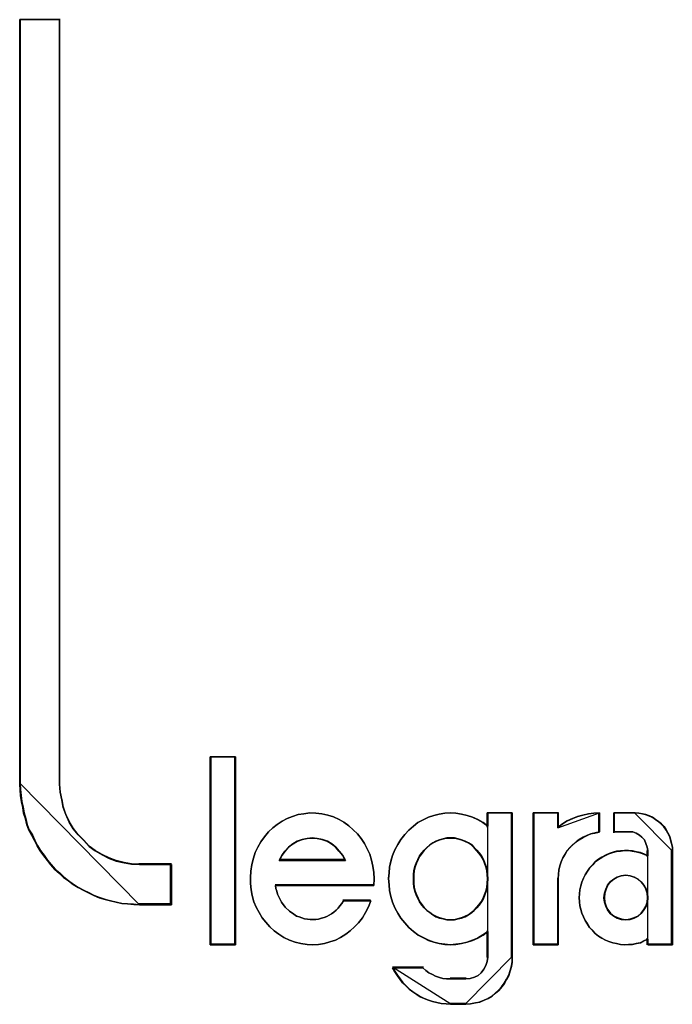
# Model space of a CAD drawing. Header units: millimetres. Extents: x 203 to 3426, y 719 to 2381.
# Tile 60 of 185: x 2544.286 to 2545.127, y 1113.158 to 1114.426. Entities that reach past the tile are written whole.
import ezdxf

# ---------------------------------------------------------------- set-up
doc = ezdxf.new("R2010")
doc.units = ezdxf.units.MM
doc.layers.add('45', color=7, linetype='Continuous')

# ---------------------------------------------------------------- blocks, each defined once
blk = doc.blocks.new('ON300 T1+T2 - 4P')
at = {"layer": '45', "color": 7}
for points in [[(20.954292, -19.73709), (20.954292, -20.238097), (20.555493, -20.238097), (20.484474, -20.232592), (20.407992, -20.227086), (20.336973, -20.221581), (20.265954, -20.205064), (20.194935, -20.188547), (20.129379, -20.17203), (20.052897, -20.150008), (19.987341, -20.12248), (19.921785, -20.089447), (19.861692, -20.061919), (19.790673, -20.02338), (19.73058, -19.984841), (19.670487, -19.940796), (19.610394, -19.896751), (19.561227, -19.847201), (19.501134, -19.797651), (19.451967, -19.742595), (19.408263, -19.687539), (19.364559, -19.626978), (19.320855, -19.566417), (19.282614, -19.505855), (19.249836, -19.439788), (19.217058, -19.373722), (19.178817, -19.307655), (19.151502, -19.241588), (19.135113, -19.170015), (19.113261, -19.098443), (19.102335, -19.02687), (19.085946, -18.955298), (19.07502, -18.883725), (19.069557, -18.806647), (19.064094, -18.735074), (19.064094, -9.221436), (19.561227, -9.221436), (19.561227, -18.735074), (19.56669, -18.834175), (19.588542, -18.933275), (19.604931, -19.02687), (19.637709, -19.114959), (19.681413, -19.208554), (19.73058, -19.291138), (19.790673, -19.368216), (19.861692, -19.439788), (19.927248, -19.511361), (20.00373, -19.566417), (20.091138, -19.615967), (20.178546, -19.660012), (20.265954, -19.693045), (20.364288, -19.715067), (20.457159, -19.731584), (20.555493, -19.73709), (20.954292, -19.73709)], [(19.064094, -9.221436), (19.064094, -18.736397), (19.064094, -9.221436)], [(19.064094, -9.221436), (19.569341, -9.221436), (19.064094, -9.221436)], [(19.558591, -9.221436), (19.558591, -18.736397), (19.558591, -9.221436)], [(21.753371, -18.395101), (21.753371, -20.737467), (21.438039, -20.737467), (21.438039, -18.395101), (21.753371, -18.395101)], [(21.438039, -18.395101), (21.438039, -20.737467), (21.438039, -18.395101)], [(21.438039, -18.395101), (21.753371, -18.395101), (21.438039, -18.395101)], [(21.753371, -20.737467), (21.753371, -18.395101), (21.438039, -18.395101), (21.438039, -20.737467), (21.753371, -20.737467)], [(21.747996, -20.733874), (21.747996, -18.40049), (21.443414, -18.40049), (21.443414, -20.733874), (21.747996, -20.733874)], [(21.742621, -18.395101), (21.742621, -20.737467), (21.742621, -18.395101)], [(19.064094, -18.725619), (19.069567, -18.797642), (19.075041, -18.875205), (19.085987, -18.947228), (19.102408, -19.01925), (19.113355, -19.091273), (19.135248, -19.163296), (19.151668, -19.235319), (19.179036, -19.301801), (19.217349, -19.368284), (19.25019, -19.434766), (19.28303, -19.501249), (19.321344, -19.562191), (19.365132, -19.623134), (19.408919, -19.684076), (19.452706, -19.739478), (19.501967, -19.79488), (19.562174, -19.844742), (19.611435, -19.894604), (19.671643, -19.938926), (19.73185, -19.983247), (19.792058, -20.022029), (19.863212, -20.06081), (19.92342, -20.088512), (19.989101, -20.121753), (20.054782, -20.149454), (20.131409, -20.171615), (20.19709, -20.188235), (20.268245, -20.204856), (20.339399, -20.221477), (20.410553, -20.227017), (20.487181, -20.232557), (20.558336, -20.238097), (19.064094, -18.725619)], [(22.829566, -19.104927), (22.900679, -19.121529), (22.971793, -19.143665), (23.042906, -19.176869), (23.103079, -19.210074), (23.163252, -19.254346), (23.217955, -19.304152), (23.272658, -19.353959), (23.31642, -19.414833), (23.360182, -19.475707), (23.393004, -19.542116), (23.425825, -19.608524), (23.447706, -19.680466), (23.464117, -19.757943), (23.475058, -19.835419), (23.480528, -19.912896), (23.475058, -19.995906), (22.249717, -19.995906), (22.255187, -20.034644), (22.266128, -20.067849), (22.277068, -20.106587), (22.293479, -20.139791), (22.326301, -20.206199), (22.370063, -20.267074), (22.424765, -20.31688), (22.479468, -20.355618), (22.51229, -20.377754), (22.545111, -20.388823), (22.577933, -20.399891), (22.610755, -20.410959), (22.649047, -20.416493), (22.681868, -20.422027), (22.72016, -20.422027), (22.752982, -20.422027), (22.785803, -20.416493), (22.824095, -20.405425), (22.856917, -20.394357), (22.889739, -20.383289), (22.91709, -20.366686), (22.949912, -20.350084), (22.977263, -20.327948), (23.004614, -20.305812), (23.031966, -20.278142), (23.053847, -20.250472), (23.075728, -20.222802), (23.097609, -20.189597), (23.436766, -20.189597), (23.409414, -20.26154), (23.371122, -20.333482), (23.332831, -20.399891), (23.283598, -20.460765), (23.234366, -20.510571), (23.179663, -20.560378), (23.12496, -20.60465), (23.059317, -20.643388), (22.999144, -20.676592), (22.92803, -20.698728), (22.862387, -20.720864), (22.785803, -20.731933), (22.71469, -20.737467), (22.643576, -20.731933), (22.566993, -20.720864), (22.495879, -20.704262), (22.424765, -20.676592), (22.353652, -20.643388), (22.293479, -20.60465), (22.233306, -20.560378), (22.178603, -20.510571), (22.129371, -20.455231), (22.085609, -20.399891), (22.047317, -20.333482), (22.009025, -20.267074), (21.981674, -20.200665), (21.959792, -20.123189), (21.948852, -20.051247), (21.937911, -19.97377), (21.937911, -19.896294), (21.943382, -19.818817), (21.954322, -19.735807), (21.976203, -19.65833), (21.998084, -19.586388), (22.030906, -19.519979), (22.069198, -19.453571), (22.11296, -19.392697), (22.162192, -19.331822), (22.216895, -19.282016), (22.271598, -19.237744), (22.331771, -19.199006), (22.397414, -19.165801), (22.463057, -19.138131), (22.534171, -19.115995), (22.605284, -19.104927), (22.676398, -19.093859), (22.752982, -19.099393), (22.829566, -19.104927)], [(22.829566, -19.104927), (22.752982, -19.099393), (22.676398, -19.093859), (22.605284, -19.104927), (22.534171, -19.115995), (22.463057, -19.138131), (22.397414, -19.165801), (22.331771, -19.199006), (22.271598, -19.237744), (22.216895, -19.282016), (22.162192, -19.331822), (22.11296, -19.392697), (22.069198, -19.453571), (22.030906, -19.519979), (21.998084, -19.586388), (21.976203, -19.65833), (21.954322, -19.735807), (21.943382, -19.818817), (21.937911, -19.896294), (21.937911, -19.97377), (21.948852, -20.051247), (21.959792, -20.123189), (21.981674, -20.200665), (22.009025, -20.267074), (22.047317, -20.333482), (22.085609, -20.399891), (22.129371, -20.455231), (22.178603, -20.510571), (22.233306, -20.560378), (22.293479, -20.60465), (22.353652, -20.643388), (22.424765, -20.676592), (22.495879, -20.704262), (22.566993, -20.720864), (22.643576, -20.731933), (22.71469, -20.737467), (22.785803, -20.731933), (22.862387, -20.720864), (22.92803, -20.698728), (22.999144, -20.676592), (23.059317, -20.643388), (23.12496, -20.60465), (23.179663, -20.560378), (23.234366, -20.510571), (23.283598, -20.460765), (23.332831, -20.399891), (23.371122, -20.333482), (23.409414, -20.26154), (23.436766, -20.189597), (23.097609, -20.189597), (23.075728, -20.222802), (23.053847, -20.250472), (23.031966, -20.278142), (23.004614, -20.305812), (22.977263, -20.327948), (22.949912, -20.350084), (22.91709, -20.366686), (22.889739, -20.383289), (22.856917, -20.394357), (22.824095, -20.405425), (22.785803, -20.416493), (22.752982, -20.422027), (22.72016, -20.422027), (22.681868, -20.422027), (22.649047, -20.416493), (22.610755, -20.410959), (22.577933, -20.399891), (22.545111, -20.388823), (22.51229, -20.377754), (22.479468, -20.355618), (22.424765, -20.31688), (22.370063, -20.267074), (22.326301, -20.206199), (22.293479, -20.139791), (22.277068, -20.106587), (22.266128, -20.067849), (22.255187, -20.034644), (22.249717, -19.995906), (23.475058, -19.995906), (23.480528, -19.912896), (23.475058, -19.835419), (23.464117, -19.757943), (23.447706, -19.680466), (23.425825, -19.608524), (23.393004, -19.542116), (23.360182, -19.475707), (23.31642, -19.414833), (23.272658, -19.353959), (23.217955, -19.304152), (23.163252, -19.254346), (23.103079, -19.210074), (23.042906, -19.176869), (22.971793, -19.143665), (22.900679, -19.121529), (22.829566, -19.104927)], [(25.200518, -19.093859), (25.200518, -20.889943), (25.200518, -20.950734), (25.189591, -21.005998), (25.173199, -21.061262), (25.156807, -21.116526), (25.129487, -21.166264), (25.102168, -21.216001), (25.069384, -21.260213), (25.031137, -21.304424), (24.992889, -21.337582), (24.949178, -21.376267), (24.900003, -21.403899), (24.850828, -21.426005), (24.796188, -21.448111), (24.741549, -21.459164), (24.681446, -21.470216), (24.621343, -21.475743), (24.430106, -21.475743), (24.375467, -21.470216), (24.315364, -21.46469), (24.260724, -21.453637), (24.206085, -21.442584), (24.15691, -21.426005), (24.102271, -21.403899), (24.053096, -21.381794), (24.009384, -21.354162), (23.960209, -21.321003), (23.916498, -21.287845), (23.87825, -21.24916), (23.834539, -21.210475), (23.801755, -21.166264), (23.768972, -21.122052), (23.736188, -21.072315), (23.708869, -21.022577), (24.085879, -21.022577), (24.124127, -21.055735), (24.162374, -21.083367), (24.206085, -21.105473), (24.244333, -21.127579), (24.293508, -21.144158), (24.337219, -21.155211), (24.380931, -21.160737), (24.430106, -21.160737), (24.621343, -21.160737), (24.675982, -21.155211), (24.730621, -21.138632), (24.774333, -21.116526), (24.81258, -21.083367), (24.845364, -21.039156), (24.872683, -20.994945), (24.889075, -20.945207), (24.894539, -20.889943), (24.894539, -20.569411), (24.834436, -20.613622), (24.768869, -20.652307), (24.703302, -20.679939), (24.637735, -20.702045), (24.566704, -20.718624), (24.495673, -20.729677), (24.430106, -20.735204), (24.359075, -20.729677), (24.288044, -20.718624), (24.222477, -20.702045), (24.15691, -20.679939), (24.091343, -20.646781), (24.025776, -20.613622), (23.971137, -20.569411), (23.911034, -20.519673), (23.861858, -20.464409), (23.812683, -20.403619), (23.774436, -20.342828), (23.736188, -20.276511), (23.708869, -20.204668), (23.687013, -20.132825), (23.670621, -20.060981), (23.665157, -19.989138), (23.659694, -19.911768), (23.665157, -19.839925), (23.670621, -19.768081), (23.687013, -19.696238), (23.708869, -19.624395), (23.736188, -19.552551), (23.774436, -19.486234), (23.812683, -19.425444), (23.861858, -19.364653), (23.911034, -19.309389), (23.971137, -19.259651), (24.025776, -19.21544), (24.091343, -19.182282), (24.15691, -19.149123), (24.222477, -19.127017), (24.288044, -19.110438), (24.359075, -19.099385), (24.430106, -19.093859), (24.495673, -19.099385), (24.566704, -19.110438), (24.637735, -19.127017), (24.703302, -19.149123), (24.768869, -19.176755), (24.834436, -19.21544), (24.894539, -19.259651), (24.894539, -19.093859), (25.200518, -19.093859)], [(24.897728, -19.25988), (24.83747, -19.215608), (24.771734, -19.176869), (24.705997, -19.149199), (24.640261, -19.127063), (24.569047, -19.110461), (24.497832, -19.099393), (24.432096, -19.093859), (24.360881, -19.099393), (24.289667, -19.110461), (24.223931, -19.127063), (24.158194, -19.149199), (24.092458, -19.182404), (24.026722, -19.215608), (23.971941, -19.25988), (23.911683, -19.309686), (23.862381, -19.365027), (23.813078, -19.425901), (23.774732, -19.486775), (23.736386, -19.553184), (23.708996, -19.625126), (23.687084, -19.697069), (23.67065, -19.769011), (23.665172, -19.840953), (23.659694, -19.912896), (23.665172, -19.990372), (23.67065, -20.062315), (23.687084, -20.134257), (23.708996, -20.206199), (23.736386, -20.278142), (23.774732, -20.34455), (23.813078, -20.405425), (23.862381, -20.466299), (23.911683, -20.521639), (23.971941, -20.571446), (24.026722, -20.615718), (24.092458, -20.648922), (24.158194, -20.682126), (24.223931, -20.704262), (24.289667, -20.720864), (24.360881, -20.731933), (24.432096, -20.737467), (24.497832, -20.731933), (24.569047, -20.720864), (24.640261, -20.704262), (24.705997, -20.682126), (24.771734, -20.654456), (24.83747, -20.615718), (24.897728, -20.571446), (24.897728, -19.25988)], [(24.894539, -19.259651), (24.834436, -19.21544), (24.768869, -19.176755), (24.703302, -19.149123), (24.637735, -19.127017), (24.566704, -19.110438), (24.495673, -19.099385), (24.430106, -19.093859), (24.359075, -19.099385), (24.288044, -19.110438), (24.222477, -19.127017), (24.15691, -19.149123), (24.091343, -19.182282), (24.025776, -19.21544), (23.971137, -19.259651), (23.911034, -19.309389), (23.861858, -19.364653), (23.812683, -19.425444), (23.774436, -19.486234), (23.736188, -19.552551), (23.708869, -19.624395), (23.687013, -19.696238), (23.670621, -19.768081), (23.665157, -19.839925), (23.659694, -19.911768), (23.665157, -19.989138), (23.670621, -20.060981), (23.687013, -20.132825), (23.708869, -20.204668), (23.736188, -20.276511), (23.774436, -20.342828), (23.812683, -20.403619), (23.861858, -20.464409), (23.911034, -20.519673), (23.971137, -20.569411), (24.025776, -20.613622), (24.091343, -20.646781), (24.15691, -20.679939), (24.222477, -20.702045), (24.288044, -20.718624), (24.359075, -20.729677), (24.430106, -20.735204), (24.495673, -20.729677), (24.566704, -20.718624), (24.637735, -20.702045), (24.703302, -20.679939), (24.768869, -20.652307), (24.834436, -20.613622), (24.894539, -20.569411), (24.894539, -20.889943), (24.889075, -20.945207), (24.872683, -20.994945), (24.845364, -21.039156), (24.81258, -21.083367), (24.774333, -21.116526), (24.730621, -21.138632), (24.675982, -21.155211), (24.621343, -21.160737), (24.430106, -21.160737), (24.380931, -21.160737), (24.337219, -21.155211), (24.293508, -21.144158), (24.244333, -21.127579), (24.206085, -21.105473), (24.162374, -21.083367), (24.124127, -21.055735), (24.085879, -21.022577), (23.708869, -21.022577), (23.736188, -21.072315), (23.768972, -21.122052), (23.801755, -21.166264), (23.834539, -21.210475), (23.87825, -21.24916), (23.916498, -21.287845), (23.960209, -21.321003), (24.009384, -21.354162), (24.053096, -21.381794), (24.102271, -21.403899), (24.15691, -21.426005), (24.206085, -21.442584), (24.260724, -21.453637), (24.315364, -21.46469), (24.375467, -21.470216), (24.430106, -21.475743), (24.621343, -21.475743), (24.681446, -21.470216), (24.741549, -21.459164), (24.796188, -21.448111), (24.850828, -21.426005), (24.900003, -21.403899), (24.949178, -21.376267), (24.992889, -21.337582), (25.031137, -21.304424), (25.069384, -21.260213), (25.102168, -21.216001), (25.129487, -21.166264), (25.156807, -21.116526), (25.173199, -21.061262), (25.189591, -21.005998), (25.200518, -20.950734), (25.200518, -20.889943), (25.200518, -19.093859), (24.894539, -19.093859), (24.894539, -19.259651)], [(24.886978, -19.093859), (24.886978, -19.269896), (24.886978, -19.093859)], [(24.886978, -19.093859), (25.200518, -19.093859), (24.886978, -19.093859)], [(25.19156, -19.093859), (25.19156, -20.891948), (25.19156, -19.093859)], [(26.288054, -19.093859), (26.288054, -19.331822), (26.23299, -19.34289), (26.177927, -19.353959), (26.12837, -19.376095), (26.084319, -19.398231), (26.034762, -19.425901), (25.996217, -19.453571), (25.957673, -19.486775), (25.919128, -19.525514), (25.88609, -19.564252), (25.858558, -19.608524), (25.831026, -19.652796), (25.809001, -19.702603), (25.792482, -19.752409), (25.781469, -19.807749), (25.775963, -19.857555), (25.770456, -19.912896), (25.770456, -20.737467), (25.4621, -20.737467), (25.4621, -19.093859), (25.770456, -19.093859), (25.770456, -19.270948), (25.82552, -19.23221), (25.88609, -19.193472), (25.952166, -19.165801), (26.012736, -19.138131), (26.078812, -19.121529), (26.150395, -19.104927), (26.216471, -19.099393), (26.288054, -19.093859)], [(25.4621, -19.093859), (25.4621, -20.737467), (25.4621, -19.093859)], [(25.4621, -19.093859), (25.777432, -19.093859), (25.4621, -19.093859)], [(25.4621, -19.093859), (25.4621, -20.737467), (25.770456, -20.737467), (25.770456, -19.912896), (25.775963, -19.857555), (25.781469, -19.807749), (25.792482, -19.752409), (25.809001, -19.702603), (25.831026, -19.652796), (25.858558, -19.608524), (25.88609, -19.564252), (25.919128, -19.525514), (25.957673, -19.486775), (25.996217, -19.453571), (26.034762, -19.425901), (26.084319, -19.398231), (26.12837, -19.376095), (26.177927, -19.353959), (26.23299, -19.34289), (26.288054, -19.331822), (26.288054, -19.093859), (26.216471, -19.099393), (26.150395, -19.104927), (26.078812, -19.121529), (26.012736, -19.138131), (25.952166, -19.165801), (25.88609, -19.193472), (25.82552, -19.23221), (25.770456, -19.270948), (25.770456, -19.093859), (25.4621, -19.093859)], [(25.467475, -19.097452), (25.467475, -20.733874), (25.771818, -20.733874), (25.771818, -19.912908), (25.777253, -19.857809), (25.782687, -19.808221), (25.793557, -19.753123), (25.809861, -19.703534), (25.8316, -19.653945), (25.858773, -19.609867), (25.885947, -19.565788), (25.918555, -19.527219), (25.956598, -19.48865), (25.99464, -19.455591), (26.032683, -19.428042), (26.081595, -19.400493), (26.125073, -19.378453), (26.173985, -19.356414), (26.228332, -19.345394), (26.282679, -19.334375), (26.282679, -19.097452), (26.212028, -19.102961), (26.146812, -19.108471), (26.076161, -19.125001), (26.010944, -19.14153), (25.951163, -19.169079), (25.885947, -19.196629), (25.826165, -19.235198), (25.771818, -19.273766), (25.771818, -19.097452), (25.467475, -19.097452)], [(26.288054, -19.093859), (26.215949, -19.099697), (26.149391, -19.105535), (26.077287, -19.123049), (26.010728, -19.140563), (25.949717, -19.169752), (25.883159, -19.198942), (25.822147, -19.239808), (25.766682, -19.280673), (26.288054, -19.093859)], [(25.766682, -19.093859), (25.766682, -19.280673), (25.766682, -19.093859)], [(26.728421, -19.093859), (26.777785, -19.099393), (26.821664, -19.104927), (26.865542, -19.115995), (26.909421, -19.132597), (26.947815, -19.149199), (26.986209, -19.176869), (27.024602, -19.20454), (27.057511, -19.23221), (27.090421, -19.265414), (27.117845, -19.304152), (27.139784, -19.34289), (27.161723, -19.387163), (27.172693, -19.425901), (27.183663, -19.470173), (27.194632, -19.519979), (27.194632, -19.564252), (27.194632, -20.737467), (26.887482, -20.737467), (26.887482, -20.665524), (26.838118, -20.68766), (26.794239, -20.709796), (26.744876, -20.720864), (26.695512, -20.731933), (26.646149, -20.731933), (26.596785, -20.737467), (26.547422, -20.731933), (26.498058, -20.720864), (26.45418, -20.709796), (26.404816, -20.693194), (26.360937, -20.676592), (26.317059, -20.654456), (26.27318, -20.626786), (26.234786, -20.593582), (26.201877, -20.560378), (26.163483, -20.521639), (26.136059, -20.477367), (26.108635, -20.433095), (26.086695, -20.388823), (26.064756, -20.34455), (26.053786, -20.294744), (26.042817, -20.250472), (26.037332, -20.200665), (26.031847, -20.150859), (26.037332, -20.101053), (26.042817, -20.051247), (26.053786, -20.00144), (26.064756, -19.957168), (26.086695, -19.907362), (26.108635, -19.863089), (26.136059, -19.818817), (26.163483, -19.780079), (26.201877, -19.741341), (26.234786, -19.702603), (26.27318, -19.674932), (26.317059, -19.647262), (26.360937, -19.625126), (26.404816, -19.60299), (26.45418, -19.586388), (26.498058, -19.57532), (26.547422, -19.569786), (26.596785, -19.564252), (26.646149, -19.564252), (26.695512, -19.569786), (26.744876, -19.580854), (26.794239, -19.591922), (26.838118, -19.608524), (26.887482, -19.63066), (26.887482, -19.564252), (26.881997, -19.519979), (26.865542, -19.475707), (26.849088, -19.431435), (26.816179, -19.398231), (26.78327, -19.370561), (26.744876, -19.348424), (26.700997, -19.331822), (26.651634, -19.331822), (26.470634, -19.331822), (26.470634, -19.093859), (26.728421, -19.093859)], [(26.163483, -19.780079), (26.136059, -19.818817), (26.108635, -19.863089), (26.086695, -19.907362), (26.064756, -19.957168), (26.053786, -20.00144), (26.042817, -20.051247), (26.037332, -20.101053), (26.031847, -20.150859), (26.037332, -20.200665), (26.042817, -20.250472), (26.053786, -20.294744), (26.064756, -20.34455), (26.086695, -20.388823), (26.108635, -20.433095), (26.136059, -20.477367), (26.163483, -20.521639), (26.201877, -20.560378), (26.234786, -20.593582), (26.27318, -20.626786), (26.317059, -20.654456), (26.360937, -20.676592), (26.404816, -20.693194), (26.45418, -20.709796), (26.498058, -20.720864), (26.547422, -20.731933), (26.596785, -20.737467), (26.646149, -20.731933), (26.695512, -20.731933), (26.744876, -20.720864), (26.794239, -20.709796), (26.838118, -20.68766), (26.887482, -20.665524), (26.887482, -20.737467), (27.194632, -20.737467), (27.194632, -19.564252), (27.194632, -19.519979), (27.183663, -19.470173), (27.172693, -19.425901), (27.161723, -19.387163), (27.139784, -19.34289), (27.117845, -19.304152), (27.090421, -19.265414), (27.057511, -19.23221), (27.024602, -19.20454), (26.986209, -19.176869), (26.947815, -19.149199), (26.909421, -19.132597), (26.865542, -19.115995), (26.821664, -19.104927), (26.777785, -19.099393), (26.728421, -19.093859), (26.470634, -19.093859), (26.470634, -19.331822), (26.651634, -19.331822), (26.700997, -19.331822), (26.744876, -19.348424), (26.78327, -19.370561), (26.816179, -19.398231), (26.849088, -19.431435), (26.865542, -19.475707), (26.881997, -19.519979), (26.887482, -19.564252), (26.887482, -19.63066), (26.838118, -19.608524), (26.794239, -19.591922), (26.744876, -19.580854), (26.695512, -19.569786), (26.646149, -19.564252), (26.596785, -19.564252), (26.547422, -19.569786), (26.498058, -19.57532), (26.45418, -19.586388), (26.404816, -19.60299), (26.360937, -19.625126), (26.317059, -19.647262), (26.27318, -19.674932), (26.234786, -19.702603), (26.201877, -19.741341), (26.163483, -19.780079)], [(26.277304, -19.093859), (26.277304, -19.341747), (26.277304, -19.093859)], [(26.46722, -19.093859), (26.46722, -19.341747), (26.46722, -19.093859)], [(26.732385, -19.093859), (26.46722, -19.093859), (26.732385, -19.093859)], [(27.194632, -19.571673), (27.194632, -19.526702), (27.183503, -19.47611), (27.172374, -19.431139), (27.161244, -19.39179), (27.138986, -19.346819), (27.116727, -19.30747), (27.088904, -19.26812), (27.055516, -19.234392), (27.022127, -19.206286), (26.983175, -19.178179), (26.944222, -19.150072), (26.905269, -19.133208), (26.860752, -19.116344), (26.816234, -19.105102), (26.771717, -19.09948), (26.721635, -19.093859), (27.194632, -19.571673)], [(26.46722, -19.33097), (26.657135, -19.33097), (26.46722, -19.33097)], [(23.122196, -19.686635), (23.089158, -19.623729), (23.045107, -19.572259), (23.001057, -19.52079), (22.951499, -19.480758), (22.896436, -19.446446), (22.835866, -19.42357), (22.76979, -19.412133), (22.70922, -19.406414), (22.643143, -19.412133), (22.582573, -19.42357), (22.522003, -19.446446), (22.46694, -19.480758), (22.411876, -19.52079), (22.367825, -19.572259), (22.329281, -19.623729), (22.296243, -19.686635), (23.122196, -19.686635)], [(22.70922, -19.406414), (22.76979, -19.412133), (22.835866, -19.42357), (22.896436, -19.446446), (22.951499, -19.480758), (23.001057, -19.52079), (23.045107, -19.572259), (23.089158, -19.623729), (23.122196, -19.686635), (22.296243, -19.686635), (22.329281, -19.623729), (22.367825, -19.572259), (22.411876, -19.52079), (22.46694, -19.480758), (22.522003, -19.446446), (22.582573, -19.42357), (22.643143, -19.412133), (22.70922, -19.406414)], [(22.296243, -19.686635), (23.122196, -19.686635), (23.089158, -19.623729), (23.045107, -19.572259), (23.001057, -19.52079), (22.951499, -19.480758), (22.896436, -19.446446), (22.835866, -19.42357), (22.76979, -19.412133), (22.70922, -19.406414), (22.643143, -19.412133), (22.582573, -19.42357), (22.522003, -19.446446), (22.46694, -19.480758), (22.411876, -19.52079), (22.367825, -19.572259), (22.329281, -19.623729), (22.296243, -19.686635)], [(22.299826, -19.683043), (23.116822, -19.683043), (23.084142, -19.622152), (23.040569, -19.572333), (22.996996, -19.522513), (22.947976, -19.483764), (22.893509, -19.450551), (22.833596, -19.428409), (22.768237, -19.417338), (22.708324, -19.411803), (22.642964, -19.417338), (22.583051, -19.428409), (22.523138, -19.450551), (22.468672, -19.483764), (22.414205, -19.522513), (22.370632, -19.572333), (22.332506, -19.622152), (22.299826, -19.683043)], [(24.430943, -20.424912), (24.480368, -20.424912), (24.5243, -20.413781), (24.568233, -20.402649), (24.612166, -20.385953), (24.656099, -20.363691), (24.69454, -20.335863), (24.727489, -20.308035), (24.760439, -20.274642), (24.787897, -20.241248), (24.815355, -20.202289), (24.842813, -20.157765), (24.859287, -20.11324), (24.875762, -20.068716), (24.886745, -20.018626), (24.892237, -19.968536), (24.897728, -19.91288), (24.892237, -19.86279), (24.886745, -19.8127), (24.875762, -19.76261), (24.859287, -19.718085), (24.842813, -19.673561), (24.815355, -19.629036), (24.787897, -19.590077), (24.760439, -19.556684), (24.727489, -19.523291), (24.69454, -19.489897), (24.656099, -19.467635), (24.612166, -19.445373), (24.568233, -19.428676), (24.5243, -19.417545), (24.480368, -19.406414), (24.430943, -19.406414), (24.387011, -19.406414), (24.337586, -19.417545), (24.293654, -19.428676), (24.249721, -19.445373), (24.21128, -19.467635), (24.172839, -19.489897), (24.134398, -19.523291), (24.101448, -19.556684), (24.07399, -19.590077), (24.046532, -19.629036), (24.024566, -19.673561), (24.0026, -19.718085), (23.986125, -19.76261), (23.975142, -19.8127), (23.96965, -19.86279), (23.96965, -19.91288), (23.96965, -19.968536), (23.975142, -20.018626), (23.986125, -20.068716), (24.0026, -20.11324), (24.024566, -20.157765), (24.046532, -20.202289), (24.07399, -20.241248), (24.101448, -20.274642), (24.134398, -20.308035), (24.172839, -20.335863), (24.21128, -20.363691), (24.249721, -20.385953), (24.293654, -20.402649), (24.337586, -20.413781), (24.387011, -20.424912), (24.430943, -20.424912)], [(24.430943, -19.406414), (24.480368, -19.406414), (24.5243, -19.417545), (24.568233, -19.428676), (24.612166, -19.445373), (24.656099, -19.467635), (24.69454, -19.489897), (24.727489, -19.523291), (24.760439, -19.556684), (24.787897, -19.590077), (24.815355, -19.629036), (24.842813, -19.673561), (24.859287, -19.718085), (24.875762, -19.76261), (24.886745, -19.8127), (24.892237, -19.86279), (24.897728, -19.91288), (24.892237, -19.968536), (24.886745, -20.018626), (24.875762, -20.068716), (24.859287, -20.11324), (24.842813, -20.157765), (24.815355, -20.202289), (24.787897, -20.241248), (24.760439, -20.274642), (24.727489, -20.308035), (24.69454, -20.335863), (24.656099, -20.363691), (24.612166, -20.385953), (24.568233, -20.402649), (24.5243, -20.413781), (24.480368, -20.424912), (24.430943, -20.424912), (24.387011, -20.424912), (24.337586, -20.413781), (24.293654, -20.402649), (24.249721, -20.385953), (24.21128, -20.363691), (24.172839, -20.335863), (24.134398, -20.308035), (24.101448, -20.274642), (24.07399, -20.241248), (24.046532, -20.202289), (24.024566, -20.157765), (24.0026, -20.11324), (23.986125, -20.068716), (23.975142, -20.018626), (23.96965, -19.968536), (23.96965, -19.91288), (23.96965, -19.86279), (23.975142, -19.8127), (23.986125, -19.76261), (24.0026, -19.718085), (24.024566, -19.673561), (24.046532, -19.629036), (24.07399, -19.590077), (24.101448, -19.556684), (24.134398, -19.523291), (24.172839, -19.489897), (24.21128, -19.467635), (24.249721, -19.445373), (24.293654, -19.428676), (24.337586, -19.417545), (24.387011, -19.406414), (24.430943, -19.406414)], [(24.430943, -20.424912), (24.480368, -20.424912), (24.5243, -20.413781), (24.568233, -20.402649), (24.612166, -20.385953), (24.656099, -20.363691), (24.69454, -20.335863), (24.727489, -20.308035), (24.760439, -20.274642), (24.787897, -20.241248), (24.815355, -20.202289), (24.842813, -20.157765), (24.859287, -20.11324), (24.875762, -20.068716), (24.886745, -20.018626), (24.892237, -19.968536), (24.897728, -19.91288), (24.892237, -19.86279), (24.886745, -19.8127), (24.875762, -19.76261), (24.859287, -19.718085), (24.842813, -19.673561), (24.815355, -19.629036), (24.787897, -19.590077), (24.760439, -19.556684), (24.727489, -19.523291), (24.69454, -19.489897), (24.656099, -19.467635), (24.612166, -19.445373), (24.568233, -19.428676), (24.5243, -19.417545), (24.480368, -19.406414), (24.430943, -19.406414), (24.387011, -19.406414), (24.337586, -19.417545), (24.293654, -19.428676), (24.249721, -19.445373), (24.21128, -19.467635), (24.172839, -19.489897), (24.134398, -19.523291), (24.101448, -19.556684), (24.07399, -19.590077), (24.046532, -19.629036), (24.024566, -19.673561), (24.0026, -19.718085), (23.986125, -19.76261), (23.975142, -19.8127), (23.96965, -19.86279), (23.96965, -19.91288), (23.96965, -19.968536), (23.975142, -20.018626), (23.986125, -20.068716), (24.0026, -20.11324), (24.024566, -20.157765), (24.046532, -20.202289), (24.07399, -20.241248), (24.101448, -20.274642), (24.134398, -20.308035), (24.172839, -20.335863), (24.21128, -20.363691), (24.249721, -20.385953), (24.293654, -20.402649), (24.337586, -20.413781), (24.387011, -20.424912), (24.430943, -20.424912)], [(24.430074, -20.419523), (24.479021, -20.419523), (24.52253, -20.408509), (24.566039, -20.397496), (24.609547, -20.380976), (24.653056, -20.358949), (24.691126, -20.331416), (24.723757, -20.303883), (24.756389, -20.270843), (24.783582, -20.237803), (24.810775, -20.199256), (24.837968, -20.155203), (24.854283, -20.111149), (24.870599, -20.067096), (24.881476, -20.017536), (24.886915, -19.967976), (24.892353, -19.912909), (24.886915, -19.863349), (24.881476, -19.813789), (24.870599, -19.764229), (24.854283, -19.720176), (24.837968, -19.676123), (24.810775, -19.632069), (24.783582, -19.593523), (24.756389, -19.560483), (24.723757, -19.527443), (24.691126, -19.494403), (24.653056, -19.472376), (24.609547, -19.450349), (24.566039, -19.433829), (24.52253, -19.422816), (24.479021, -19.411803), (24.430074, -19.411803), (24.386566, -19.411803), (24.337618, -19.422816), (24.29411, -19.433829), (24.250601, -19.450349), (24.212531, -19.472376), (24.174461, -19.494403), (24.136391, -19.527443), (24.103759, -19.560483), (24.076566, -19.593523), (24.049374, -19.632069), (24.027619, -19.676123), (24.005865, -19.720176), (23.989549, -19.764229), (23.978672, -19.813789), (23.973233, -19.863349), (23.973233, -19.912909), (23.973233, -19.967976), (23.978672, -20.017536), (23.989549, -20.067096), (24.005865, -20.111149), (24.027619, -20.155203), (24.049374, -20.199256), (24.076566, -20.237803), (24.103759, -20.270843), (24.136391, -20.303883), (24.174461, -20.331416), (24.212531, -20.358949), (24.250601, -20.380976), (24.29411, -20.397496), (24.337618, -20.408509), (24.386566, -20.419523), (24.430074, -20.419523)], [(26.890051, -19.627493), (26.840539, -19.605294), (26.796529, -19.588644), (26.747017, -19.577545), (26.697505, -19.566445), (26.647993, -19.560895), (26.598482, -19.560895), (26.54897, -19.566445), (26.499458, -19.571995), (26.455448, -19.583094), (26.405936, -19.599744), (26.361925, -19.621944), (26.317915, -19.644143), (26.273905, -19.671892), (26.235395, -19.699642), (26.202388, -19.738491), (26.163878, -19.77734), (26.136372, -19.816189), (26.108865, -19.860588), (26.08686, -19.904987), (26.064855, -19.954935), (26.053852, -19.999334), (26.04285, -20.049283), (26.037348, -20.099232), (26.031847, -20.149181), (26.037348, -20.19913), (26.04285, -20.249078), (26.053852, -20.293477), (26.064855, -20.343426), (26.08686, -20.387825), (26.108865, -20.432224), (26.136372, -20.476623), (26.163878, -20.521022), (26.202388, -20.559871), (26.235395, -20.59317), (26.273905, -20.626469), (26.317915, -20.654219), (26.361925, -20.676418), (26.405936, -20.693068), (26.455448, -20.709717), (26.499458, -20.720817), (26.54897, -20.731917), (26.598482, -20.737467), (26.647993, -20.731917), (26.697505, -20.731917), (26.747017, -20.720817), (26.796529, -20.709717), (26.840539, -20.687518), (26.890051, -20.665318), (26.890051, -19.627493)], [(26.879301, -19.560895), (26.879301, -19.638136), (26.879301, -19.560895)], [(27.183882, -19.560895), (27.183882, -20.737467), (27.183882, -19.560895)], [(20.547586, -19.726154), (20.954292, -19.726154), (20.547586, -19.726154)], [(20.943542, -19.726154), (20.943542, -20.238097), (20.943542, -19.726154)], [(22.296243, -19.675858), (23.122196, -19.675858), (22.296243, -19.675858)], [(25.766682, -19.907579), (25.766682, -20.737467), (25.766682, -19.907579)], [(26.890051, -20.150188), (26.884513, -20.094122), (26.867899, -20.043662), (26.84021, -19.993203), (26.806983, -19.953956), (26.768218, -19.920317), (26.718377, -19.892284), (26.668537, -19.875464), (26.613158, -19.869857), (26.55778, -19.875464), (26.507939, -19.892284), (26.463636, -19.920317), (26.419334, -19.953956), (26.386107, -19.993203), (26.363955, -20.043662), (26.347342, -20.094122), (26.341804, -20.150188), (26.347342, -20.206254), (26.363955, -20.256713), (26.386107, -20.301566), (26.419334, -20.346419), (26.463636, -20.380059), (26.507939, -20.402485), (26.55778, -20.419305), (26.613158, -20.424912), (26.668537, -20.419305), (26.718377, -20.402485), (26.768218, -20.380059), (26.806983, -20.346419), (26.84021, -20.301566), (26.867899, -20.256713), (26.884513, -20.206254), (26.890051, -20.150188)], [(26.613158, -19.869857), (26.668537, -19.875464), (26.718377, -19.892284), (26.768218, -19.920317), (26.806983, -19.953956), (26.84021, -19.993203), (26.867899, -20.043662), (26.884513, -20.094122), (26.890051, -20.150188), (26.884513, -20.206254), (26.867899, -20.256713), (26.84021, -20.301566), (26.806983, -20.346419), (26.768218, -20.380059), (26.718377, -20.402485), (26.668537, -20.419305), (26.613158, -20.424912), (26.55778, -20.419305), (26.507939, -20.402485), (26.463636, -20.380059), (26.419334, -20.346419), (26.386107, -20.301566), (26.363955, -20.256713), (26.347342, -20.206254), (26.341804, -20.150188), (26.347342, -20.094122), (26.363955, -20.043662), (26.386107, -19.993203), (26.419334, -19.953956), (26.463636, -19.920317), (26.507939, -19.892284), (26.55778, -19.875464), (26.613158, -19.869857)], [(26.890051, -20.150188), (26.884513, -20.094122), (26.867899, -20.043662), (26.84021, -19.993203), (26.806983, -19.953956), (26.768218, -19.920317), (26.718377, -19.892284), (26.668537, -19.875464), (26.613158, -19.869857), (26.55778, -19.875464), (26.507939, -19.892284), (26.463636, -19.920317), (26.419334, -19.953956), (26.386107, -19.993203), (26.363955, -20.043662), (26.347342, -20.094122), (26.341804, -20.150188), (26.347342, -20.206254), (26.363955, -20.256713), (26.386107, -20.301566), (26.419334, -20.346419), (26.463636, -20.380059), (26.507939, -20.402485), (26.55778, -20.419305), (26.613158, -20.424912), (26.668537, -20.419305), (26.718377, -20.402485), (26.768218, -20.380059), (26.806983, -20.346419), (26.84021, -20.301566), (26.867899, -20.256713), (26.884513, -20.206254), (26.890051, -20.150188)], [(26.886467, -20.149244), (26.88102, -20.094085), (26.864678, -20.044442), (26.837441, -19.994799), (26.804757, -19.956188), (26.766625, -19.923093), (26.717599, -19.895513), (26.668573, -19.878966), (26.614099, -19.87345), (26.559626, -19.878966), (26.5106, -19.895513), (26.467021, -19.923093), (26.423442, -19.956188), (26.390758, -19.994799), (26.368968, -20.044442), (26.352626, -20.094085), (26.347179, -20.149244), (26.352626, -20.204403), (26.368968, -20.254046), (26.390758, -20.298173), (26.423442, -20.3423), (26.467021, -20.375396), (26.5106, -20.397459), (26.559626, -20.414007), (26.614099, -20.419523), (26.668573, -20.414007), (26.717599, -20.397459), (26.766625, -20.375396), (26.804757, -20.3423), (26.837441, -20.298173), (26.864678, -20.254046), (26.88102, -20.204403), (26.886467, -20.149244)], [(22.247868, -19.990209), (23.475153, -19.990209), (22.247868, -19.990209)], [(23.089947, -20.182412), (23.435736, -20.182412), (23.089947, -20.182412)], [(20.547586, -20.22732), (20.954292, -20.22732), (20.547586, -20.22732)], [(24.886978, -20.56143), (24.886978, -20.891948), (24.886978, -20.56143)], [(26.879301, -20.654837), (26.879301, -20.737467), (26.879301, -20.654837)], [(21.438039, -20.726689), (21.753371, -20.726689), (21.438039, -20.726689)], [(25.4621, -20.726689), (25.777432, -20.726689), (25.4621, -20.726689)], [(26.879301, -20.726689), (27.194632, -20.726689), (26.879301, -20.726689)], [(24.614647, -21.475743), (24.675445, -21.470134), (24.736243, -21.458915), (24.791514, -21.447697), (24.846784, -21.42526), (24.896528, -21.402823), (24.946272, -21.374778), (24.990489, -21.335513), (25.029179, -21.301858), (25.067868, -21.256985), (25.101031, -21.212111), (25.128666, -21.161629), (25.156302, -21.111146), (25.172883, -21.055054), (25.189464, -20.998963), (25.200518, -20.942871), (25.200518, -20.88117), (24.614647, -21.475743)], [(23.708068, -21.014096), (23.735622, -21.064764), (23.768686, -21.115433), (23.80175, -21.160472), (23.834814, -21.20551), (23.8789, -21.244919), (23.917475, -21.284328), (23.961561, -21.318107), (24.011157, -21.351886), (24.055242, -21.380035), (24.104839, -21.402555), (24.159946, -21.425074), (24.209542, -21.441964), (24.264649, -21.453223), (24.319756, -21.464483), (24.380374, -21.470113), (24.435481, -21.475743), (23.708068, -21.014096)], [(23.708068, -21.014096), (24.093274, -21.014096), (23.708068, -21.014096)], [(24.424731, -21.150614), (24.625397, -21.150614), (24.424731, -21.150614)], [(24.625397, -21.464965), (24.424731, -21.464965), (24.625397, -21.464965)]]:
    blk.add_lwpolyline(points, close=True, dxfattribs=at)
at = {"layer": '45', "color": 240}
for points in [[(20.954292, -20.238097), (20.954292, -19.73709), (20.555493, -19.73709), (20.457159, -19.731584), (20.364288, -19.715067), (20.265954, -19.693045), (20.178546, -19.660012), (20.091138, -19.615967), (20.00373, -19.566417), (19.927248, -19.511361), (19.861692, -19.439788), (19.790673, -19.368216), (19.73058, -19.291138), (19.681413, -19.208554), (19.637709, -19.114959), (19.604931, -19.02687), (19.588542, -18.933275), (19.56669, -18.834175), (19.561227, -18.735074), (19.561227, -9.221436), (19.064094, -9.221436), (19.064094, -18.735074), (19.069557, -18.806647), (19.07502, -18.883725), (19.085946, -18.955298), (19.102335, -19.02687), (19.113261, -19.098443), (19.135113, -19.170015), (19.151502, -19.241588), (19.178817, -19.307655), (19.217058, -19.373722), (19.249836, -19.439788), (19.282614, -19.505855), (19.320855, -19.566417), (19.364559, -19.626978), (19.408263, -19.687539), (19.451967, -19.742595), (19.501134, -19.797651), (19.561227, -19.847201), (19.610394, -19.896751), (19.670487, -19.940796), (19.73058, -19.984841), (19.790673, -20.02338), (19.861692, -20.061919), (19.921785, -20.089447), (19.987341, -20.12248), (20.052897, -20.150008), (20.129379, -20.17203), (20.194935, -20.188547), (20.265954, -20.205064), (20.336973, -20.221581), (20.407992, -20.227086), (20.484474, -20.232592), (20.555493, -20.238097), (20.954292, -20.238097)], [(20.950708, -20.232708), (20.950708, -19.732109), (20.5538, -19.732109), (20.455932, -19.726608), (20.363501, -19.710105), (20.265633, -19.688101), (20.178639, -19.655094), (20.091645, -19.611085), (20.004652, -19.561575), (19.928532, -19.506565), (19.863287, -19.43505), (19.792604, -19.363536), (19.732796, -19.286521), (19.683862, -19.204005), (19.640365, -19.110486), (19.607743, -19.022469), (19.591431, -18.92895), (19.569683, -18.829931), (19.564246, -18.730911), (19.564246, -9.225028), (19.069469, -9.225028), (19.069469, -18.730911), (19.074906, -18.802425), (19.080343, -18.87944), (19.091217, -18.950955), (19.107529, -19.022469), (19.118403, -19.093983), (19.140151, -19.165497), (19.156463, -19.237011), (19.183648, -19.303024), (19.221708, -19.369037), (19.254331, -19.43505), (19.286953, -19.501063), (19.325013, -19.561575), (19.36851, -19.622087), (19.412007, -19.682599), (19.455504, -19.73761), (19.504438, -19.792621), (19.564246, -19.842131), (19.61318, -19.891641), (19.672988, -19.93565), (19.732796, -19.979658), (19.792604, -20.018166), (19.863287, -20.056674), (19.923095, -20.084179), (19.98834, -20.117186), (20.053585, -20.144691), (20.129705, -20.166695), (20.19495, -20.183199), (20.265633, -20.199702), (20.336315, -20.216205), (20.406998, -20.221706), (20.483117, -20.227207), (20.5538, -20.232708), (20.950708, -20.232708)]]:
    blk.add_lwpolyline(points, close=True, dxfattribs=at)
blk = doc.blocks.new('G$CCC6CD2FA')
at = {"linetype": 'Continuous', "xscale": 0.103478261, "yscale": 0.103478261, "zscale": 0.103478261}
blk.add_blockref('ON300 T1+T2 - 4P', (-108.0208, 43.6921), dxfattribs=at)

msp = doc.modelspace()

# ---------------------------------------------------------------- block references
msp.add_blockref('G$CCC6CD2FA', (2650.3343, 1071.6878))

doc.saveas('drawing.dxf')
